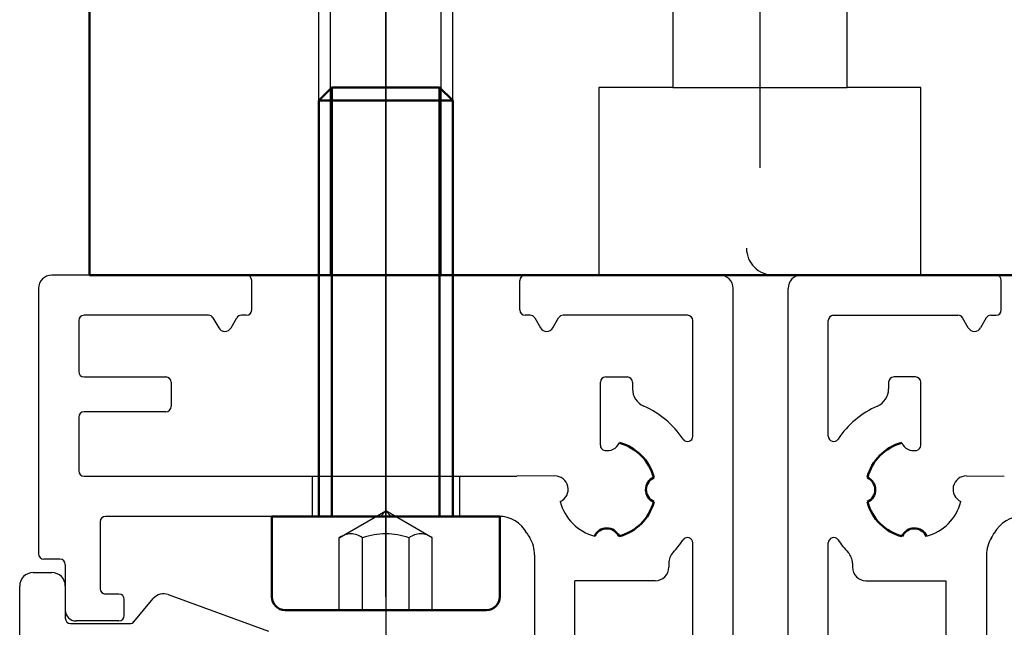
# Model space of a CAD drawing. Extents: x 1911006 to 2186114, y 709265 to 747216.
# Tile 211 of 256: x 1925454 to 1925491, y 735105 to 735128. Entities that reach past the tile are written whole.
import ezdxf

# ---------------------------------------------------------------- set-up
doc = ezdxf.new("R2010")
doc.units = 0
doc.header["$LTSCALE"] = 500
doc.header["$MEASUREMENT"] = 0
for name, pattern in [('AM_DIN_F_W050', [6.25, 4.75, -1.5]), ('AM_DIN_F_W050x2', [3.125, 2.25, -0.875]), ('AM_DIN_G_W050', [13.75, 9.75, -1.5, 1, -1.5])]:
    doc.linetypes.add(name, pattern=pattern)
doc.layers.get('0').update_dxf_attribs({"linetype": 'CONTINUOUS'})
for name, color, linetype, lineweight in [('!_A_01_TENKÁ', 8, 'CONTINUOUS', 13), ('AM_0', 7, 'CONTINUOUS', 50), ('AM_3', 6, 'AM_DIN_F_W050', 25), ('AM_7', 4, 'AM_DIN_G_W050', 25), ('Bauseitig_AM_0', 9, 'CONTINUOUS', 50), ('Bauseitig_AM_3', 9, 'AM_DIN_F_W050', 25), ('Bauseitig_AM_7', 9, 'AM_DIN_G_W050', 25)]:
    doc.layers.add(name, color=color, linetype=linetype, lineweight=lineweight)

msp = doc.modelspace()

# ---------------------------------------------------------------- linework, layer by layer
at = {"layer": '!_A_01_TENKÁ', "color": 7}
for p, q in [((1925456.454, 735118.227), (1925506.454, 735118.227)), ((1925506.454, 735118.227), (1925456.454, 735118.227)), ((1925472.204, 735118.227), (1925479.954, 735118.227)), ((1925472.204, 735118.227), (1925479.954, 735118.227))]:
    msp.add_line(p, q, dxfattribs=at)
at = {"color": 7, "linetype": 'Continuous'}
for p, q in [((1925462.304, 735118.227), (1925455.054, 735118.227)), ((1925462.504, 735116.927), (1925462.504, 735118.027)), ((1925472.504, 735116.927), (1925472.504, 735118.027)), ((1925479.954, 735118.227), (1925472.704, 735118.227)), ((1925483.004, 735118.227), (1925490.254, 735118.227)), ((1925490.454, 735116.927), (1925490.454, 735118.027)), ((1925454.554, 735117.727), (1925454.554, 735107.827)), ((1925480.454, 735072.627), (1925480.454, 735117.727)), ((1925482.504, 735072.627), (1925482.504, 735117.727)), ((1925456.054, 735116.527), (1925456.054, 735114.627)), ((1925460.888, 735116.727), (1925456.254, 735116.727)), ((1925461.061, 735116.627), (1925461.273, 735116.26)), ((1925461.734, 735116.26), (1925461.946, 735116.627)), ((1925462.304, 735116.727), (1925462.119, 735116.727)), ((1925472.888, 735116.727), (1925472.704, 735116.727)), ((1925473.061, 735116.627), (1925473.273, 735116.26)), ((1925473.734, 735116.26), (1925473.946, 735116.627)), ((1925478.754, 735116.727), (1925474.119, 735116.727)), ((1925478.954, 735112.217), (1925478.954, 735116.527)), ((1925484.004, 735112.217), (1925484.004, 735116.527)), ((1925484.204, 735116.727), (1925488.838, 735116.727)), ((1925489.223, 735116.26), (1925489.011, 735116.627)), ((1925489.896, 735116.627), (1925489.684, 735116.26)), ((1925490.069, 735116.727), (1925490.254, 735116.727)), ((1925456.254, 735114.427), (1925459.304, 735114.427)), ((1925475.704, 735114.427), (1925476.504, 735114.427)), ((1925487.254, 735114.427), (1925486.454, 735114.427)), ((1925459.504, 735114.227), (1925459.504, 735113.327)), ((1925475.504, 735111.882), (1925475.504, 735114.227)), ((1925476.704, 735114.227), (1925476.704, 735113.98)), ((1925486.254, 735114.227), (1925486.254, 735113.98)), ((1925487.454, 735111.882), (1925487.454, 735114.227)), ((1925456.054, 735112.927), (1925456.054, 735110.927)), ((1925459.304, 735113.127), (1925456.254, 735113.127)), ((1925456.254, 735110.727), (1925472.391, 735110.727)), ((1925473.802, 735110.734), (1925472.391, 735110.728)), ((1925489.156, 735110.734), (1925490.567, 735110.728)), ((1925467.304, 735109.227), (1925457.054, 735109.227)), ((1925467.304, 735109.227), (1925467.504, 735109.427)), ((1925467.504, 735109.427), (1925467.704, 735109.227)), ((1925471.714, 735109.227), (1925467.704, 735109.227)), ((1925456.854, 735109.027), (1925456.854, 735106.527)), ((1925478.954, 735100.277), (1925478.954, 735108.237)), ((1925484.004, 735100.277), (1925484.004, 735108.237)), ((1925473.054, 735107.788), (1925473.054, 735090.427)), ((1925489.904, 735107.788), (1925489.904, 735090.427)), ((1925455.354, 735107.627), (1925454.754, 735107.627)), ((1925455.554, 735107.427), (1925455.554, 735105.727)), ((1925478.054, 735107.48), (1925478.054, 735107.327)), ((1925484.904, 735107.48), (1925484.904, 735107.327)), ((1925454.354, 735107.127), (1925455.054, 735107.127)), ((1925453.854, 735101.527), (1925453.854, 735106.627)), ((1925455.554, 735106.627), (1925455.554, 735105.427)), ((1925477.554, 735106.827), (1925474.554, 735106.827)), ((1925474.554, 735073.827), (1925474.554, 735106.827)), ((1925485.404, 735106.827), (1925488.404, 735106.827)), ((1925488.404, 735073.827), (1925488.404, 735106.827)), ((1925457.554, 735106.327), (1925457.054, 735106.327)), ((1925459.39, 735106.307), (1925463.125, 735104.948)), ((1925457.754, 735105.527), (1925457.754, 735106.127)), ((1925458.114, 735105.298), (1925458.836, 735106.159)), ((1925455.754, 735105.227), (1925457.96, 735105.227)), ((1925457.554, 735105.327), (1925455.954, 735105.327))]:
    msp.add_line(p, q, dxfattribs=at)
for centre, radius, start, end in [((1925455.054, 735117.727), 0.5, 90, 180), ((1925462.304, 735118.027), 0.2, 0, 90), ((1925472.704, 735118.027), 0.2, 90, 180), ((1925479.954, 735117.727), 0.5, 0, 90), ((1925483.004, 735117.727), 0.5, 90, 180), ((1925490.254, 735118.027), 0.2, 0, 90), ((1925462.304, 735116.927), 0.2, 270, 0), ((1925472.704, 735116.927), 0.2, 180, 270), ((1925490.254, 735116.927), 0.2, 270, 0), ((1925456.254, 735116.527), 0.2, 90, 180), ((1925460.888, 735116.527), 0.2, 30, 90), ((1925462.119, 735116.527), 0.2, 90, 150), ((1925472.888, 735116.527), 0.2, 30, 90), ((1925474.119, 735116.527), 0.2, 90, 150), ((1925478.754, 735116.527), 0.2, 0, 90), ((1925484.204, 735116.527), 0.2, 90, 180), ((1925488.838, 735116.527), 0.2, 30, 90), ((1925490.069, 735116.527), 0.2, 90, 150), ((1925461.504, 735116.393), 0.266, 210, 330), ((1925473.504, 735116.393), 0.266, 210, 330), ((1925489.454, 735116.393), 0.266, 210, 330), ((1925456.254, 735114.627), 0.2, 180, 270), ((1925459.304, 735114.227), 0.2, 0, 90), ((1925475.704, 735114.227), 0.2, 90, 180), ((1925476.504, 735114.227), 0.2, 0, 90), ((1925486.454, 735114.227), 0.2, 90, 180), ((1925487.254, 735114.227), 0.2, 0, 90), ((1925477.404, 735113.98), 0.7, 180, 246.2693), ((1925485.554, 735113.98), 0.7, 293.7307, 0), ((1925459.304, 735113.327), 0.2, 270, 0), ((1925475.754, 735110.227), 3.4, 33.5573, 66.2693), ((1925487.204, 735110.227), 3.4, 113.7307, 146.4427), ((1925456.254, 735112.927), 0.2, 90, 180), ((1925478.754, 735112.217), 0.2, 213.5573, 0), ((1925484.204, 735112.217), 0.2, 180, 326.4427), ((1925475.704, 735111.882), 0.2, 180, 259.1365), ((1925475.76, 735112.178), 0.501, 259.1365, 335.0522), ((1925487.197, 735112.178), 0.501, 204.9478, 280.8635), ((1925487.254, 735111.882), 0.2, 280.8635, 0), ((1925456.254, 735110.927), 0.2, 180, 270), ((1925473.804, 735110.234), 0.5, 294.4248, 90.22), ((1925489.154, 735110.234), 0.5, 89.78, 245.5752), ((1925475.754, 735110.227), 1.8, 194.427, 255.174), ((1925487.204, 735110.227), 1.8, 284.826, 345.573), ((1925457.054, 735109.027), 0.2, 90, 180), ((1925471.714, 735108.027), 1.2, 28.5719, 90), ((1925491.244, 735108.027), 1.2, 90, 151.4281), ((1925475.754, 735110.227), 3.4, 208.5719, 212.024), ((1925471.854, 735107.788), 1.2, 0, 32.024), ((1925478.754, 735108.237), 0.2, 0, 146.4427), ((1925484.204, 735108.237), 0.2, 33.5573, 180), ((1925491.104, 735107.788), 1.2, 147.976, 180), ((1925487.204, 735110.227), 3.4, 327.976, 331.4281), ((1925475.754, 735110.227), 3.4, 316.354, 326.4427), ((1925487.204, 735110.227), 3.4, 213.5573, 223.646), ((1925454.754, 735107.827), 0.2, 180, 270), ((1925478.634, 735107.48), 0.58, 136.354, 180), ((1925484.324, 735107.48), 0.58, 0, 43.646), ((1925455.354, 735107.427), 0.2, 0, 90), ((1925477.554, 735107.327), 0.5, 270, 0), ((1925485.404, 735107.327), 0.5, 180, 270), ((1925454.354, 735106.627), 0.5, 90, 180), ((1925455.054, 735106.627), 0.5, 0, 90), ((1925457.054, 735106.527), 0.2, 180, 270), ((1925457.554, 735106.127), 0.2, 0, 90), ((1925459.219, 735105.837), 0.5, 70, 140), ((1925455.954, 735105.727), 0.4, 180, 270), ((1925457.554, 735105.527), 0.2, 270, 0), ((1925455.754, 735105.427), 0.2, 180, 270), ((1925457.96, 735105.427), 0.2, 270, 320)]:
    msp.add_arc(centre, radius, start, end, dxfattribs=at)
at = {"layer": 'AM_0', "color": 7}
for p, q in [((1925456.454, 735118.227), (1925456.454, 735128.227)), ((1925506.454, 735118.227), (1925456.454, 735118.227))]:
    msp.add_line(p, q, dxfattribs=at)
at = {"layer": 'AM_0', "color": 7, "linetype": 'Continuous'}
for centre, radius, start, end in [((1925475.754, 735110.227), 1.8, 14.427, 75.1487), ((1925487.204, 735110.227), 1.8, 104.8513, 165.573), ((1925477.704, 735110.22), 0.5, 114.4248, 245.1762), ((1925485.254, 735110.22), 0.5, 294.8238, 65.5752), ((1925475.754, 735110.227), 1.8, 284.427, 345.174), ((1925487.204, 735110.227), 1.8, 194.826, 255.573), ((1925475.747, 735108.277), 0.5, 24.4248, 155.1762), ((1925487.211, 735108.277), 0.5, 24.8238, 155.5752)]:
    msp.add_arc(centre, radius, start, end, dxfattribs=at)
at = {"layer": 'AM_3', "color": 7, "linetype": 'AM_DIN_F_W050x2'}
for p, q in [((1925465.004, 735118.227), (1925465.004, 735128.227)), ((1925465.437, 735118.227), (1925465.437, 735128.227)), ((1925469.571, 735118.227), (1925469.571, 735128.227)), ((1925470.004, 735118.227), (1925470.004, 735128.227)), ((1925478.204, 735128.227), (1925478.204, 735125.227)), ((1925484.704, 735125.227), (1925484.704, 735128.227)), ((1925475.454, 735125.227), (1925475.454, 735118.227)), ((1925478.204, 735125.227), (1925475.454, 735125.227)), ((1925478.204, 735125.227), (1925484.704, 735125.227)), ((1925487.454, 735125.227), (1925484.704, 735125.227)), ((1925487.454, 735118.227), (1925487.454, 735125.227))]:
    msp.add_line(p, q, dxfattribs=at)
at = {"layer": 'AM_3', "color": 7}
for p, q in [((1925489.954, 735118.227), (1925481.954, 735118.227)), ((1925464.754, 735110.727), (1925464.754, 735109.227)), ((1925470.254, 735110.727), (1925470.254, 735109.227))]:
    msp.add_line(p, q, dxfattribs=at)
msp.add_arc((1925481.954, 735119.227), 1, 180, 270, dxfattribs=at)
at = {"layer": 'AM_7', "color": 7}
msp.add_line((1925467.504, 735106.227), (1925467.504, 735131.227), dxfattribs=at)
at = {"layer": 'Bauseitig_AM_0', "color": 7}
for p, q in [((1925465.004, 735124.736), (1925465.494, 735125.227)), ((1925465.494, 735125.227), (1925465.494, 735109.227)), ((1925469.513, 735125.227), (1925465.494, 735125.227)), ((1925469.513, 735125.227), (1925469.513, 735109.227)), ((1925470.004, 735124.736), (1925469.513, 735125.227)), ((1925465.004, 735111.627), (1925465.004, 735124.736)), ((1925470.004, 735124.736), (1925465.004, 735124.736)), ((1925470.004, 735111.627), (1925470.004, 735124.736)), ((1925465.004, 735111.136), (1925465.004, 735111.627)), ((1925470.004, 735111.136), (1925470.004, 735111.627)), ((1925465.004, 735109.227), (1925465.004, 735111.136)), ((1925470.004, 735109.227), (1925470.004, 735111.136)), ((1925463.254, 735106.227), (1925463.254, 735109.227)), ((1925463.254, 735109.227), (1925465.004, 735109.227)), ((1925465.004, 735109.227), (1925470.004, 735109.227)), ((1925470.004, 735109.227), (1925471.754, 735109.227)), ((1925471.754, 735106.227), (1925471.754, 735109.227)), ((1925463.754, 735105.727), (1925471.254, 735105.727))]:
    msp.add_line(p, q, dxfattribs=at)
for centre, start, end in [((1925463.754, 735106.227), 180, 270), ((1925471.254, 735106.227), 270, 0)]:
    msp.add_arc(centre, 0.5, start, end, dxfattribs=at)
at = {"layer": 'Bauseitig_AM_3', "color": 7, "ltscale": 0.2}
for p, q in [((1925465.771, 735108.427), (1925467.504, 735109.427)), ((1925469.236, 735108.427), (1925467.504, 735109.427)), ((1925465.771, 735105.727), (1925465.771, 735108.427)), ((1925466.637, 735105.727), (1925466.637, 735108.427)), ((1925468.37, 735105.727), (1925468.37, 735108.427)), ((1925469.236, 735105.727), (1925469.236, 735108.427))]:
    msp.add_line(p, q, dxfattribs=at)
for centre, radius, start, end in [((1925466.204, 735107.87), 0.705, 52.1211, 127.8789), ((1925467.504, 735105.977), 2.599, 70.5288, 109.4712), ((1925468.803, 735107.87), 0.705, 52.1211, 127.8789)]:
    msp.add_arc(centre, radius, start, end, dxfattribs=at)
at = {"layer": 'Bauseitig_AM_7', "color": 7}
for p, q in [((1925481.454, 735165.727), (1925481.454, 735122.227)), ((1925467.504, 735130.227), (1925467.504, 735100.727))]:
    msp.add_line(p, q, dxfattribs=at)

doc.saveas('drawing.dxf')
